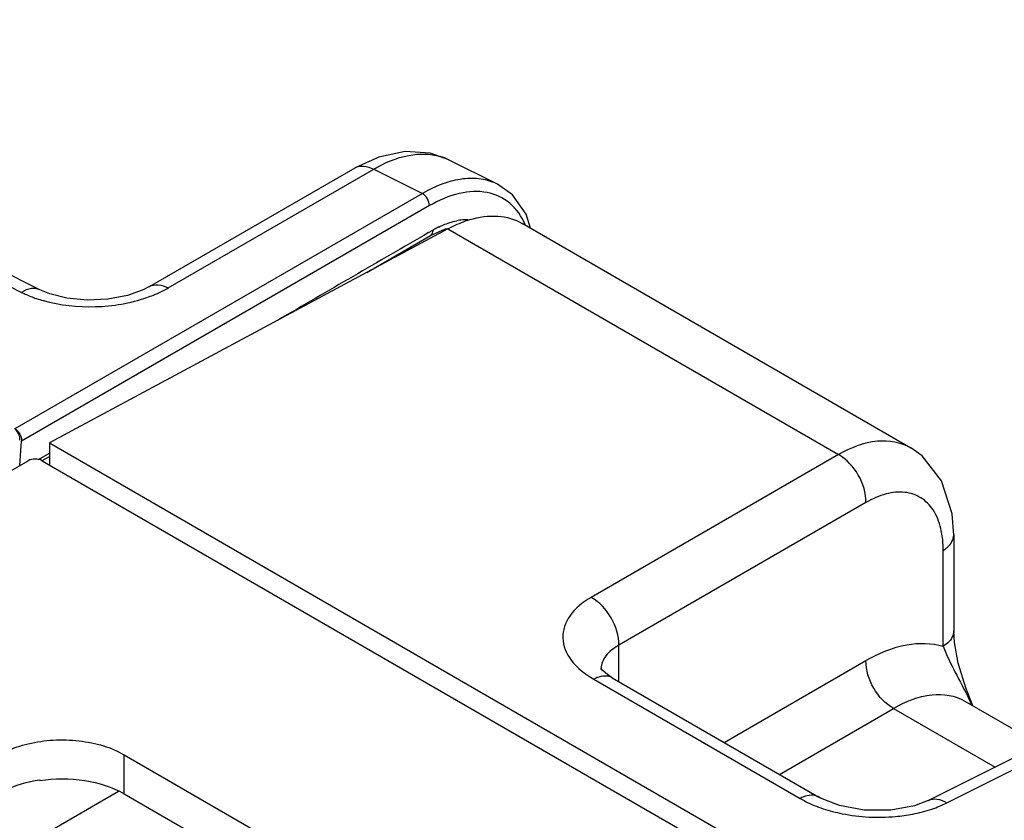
# Model space of a CAD drawing. Header units: inches. Extents: x 0 to 34, y 0 to 22.
# Tile 121 of 157: x 3.505 to 4.248, y 18.214 to 18.818. Entities that reach past the tile are written whole.
import ezdxf

# ---------------------------------------------------------------- set-up
doc = ezdxf.new("R2010")
doc.units = ezdxf.units.IN
doc.header["$LTSCALE"] = 1.87
doc.header["$MEASUREMENT"] = 0
doc.layers.get('0').update_dxf_attribs({"linetype": 'CONTINUOUS'})
doc.layers.add('02___PRT_ALL_AXES', color=7, linetype='CONTINUOUS')

msp = doc.modelspace()

# ---------------------------------------------------------------- linework, layer by layer
at = {"color": 7, "linetype": 'CONTINUOUS'}
for p, q in [((3.52001, 18.61424), (3.11163, 18.81819)), ((3.0977, 18.81629), (3.50608, 18.61235)), ((3.77589, 18.71453), (3.75806, 18.70636)), ((3.86573, 18.69396), (3.82872, 18.71244)), ((3.60278, 18.61671), (3.75806, 18.70636)), ((3.61682, 18.61566), (3.7721, 18.70531)), ((3.7721, 18.70531), (3.80886, 18.68695)), ((3.80886, 18.68695), (3.50111, 18.50927)), ((3.81426, 18.6778), (3.50607, 18.49987)), ((3.89068, 18.66069), (3.88735, 18.67134)), ((3.88415, 18.66446), (4.17782, 18.49491)), ((3.82801, 18.66023), (3.52715, 18.49866)), ((3.76698, 18.62746), (3.81491, 18.6552)), ((3.81362, 18.65745), (3.81675, 18.65926)), ((3.81492, 18.65521), (3.82626, 18.66028)), ((3.82626, 18.66028), (3.82797, 18.66053)), ((3.82801, 18.66023), (4.12315, 18.48984)), ((3.50473, 18.4815), (3.50607, 18.49987)), ((3.52715, 18.49866), (3.52715, 18.48207)), ((3.52715, 18.49866), (9.72037, 14.92309)), ((3.52056, 18.48722), (3.52715, 18.49104)), ((1.70855, 17.44448), (3.51114, 18.4852)), ((3.51876, 18.48619), (3.52056, 18.48722)), ((3.52167, 18.48532), (3.52715, 18.48849)), ((3.52174, 18.4852), (5.01198, 17.62483)), ((4.12315, 18.48984), (3.93638, 18.38201)), ((4.14401, 18.4537), (3.95723, 18.34586)), ((4.21029, 18.42916), (4.21029, 18.35671)), ((4.20235, 18.3451), (4.20235, 18.41753)), ((4.21083, 18.34803), (4.21029, 18.35671)), ((3.95723, 18.3185), (3.95723, 18.34586)), ((3.94376, 18.32763), (3.94376, 18.32756)), ((3.94497, 18.32693), (3.94385, 18.32836)), ((4.03692, 18.27249), (4.14401, 18.33433)), ((4.19109, 18.2288), (4.39139, 18.32883)), ((3.93831, 18.32026), (4.09428, 18.23022)), ((3.95233, 18.32133), (4.10832, 18.23127)), ((4.20503, 18.22691), (4.40531, 18.32693)), ((4.22484, 18.30021), (4.21939, 18.31388)), ((4.07865, 18.2484), (4.16487, 18.29818)), ((4.16487, 18.29818), (4.24147, 18.25396)), ((4.21857, 18.30382), (4.2755, 18.27095)), ((3.51984, 18.24439), (3.51984, 18.24384)), ((3.51134, 18.19646), (3.57935, 18.23573)), ((4.10833, 18.23127), (4.10832, 18.23127))]:
    msp.add_line(p, q, dxfattribs=at)
for points in [[(3.82878, 18.71241), (3.81489, 18.71734), (3.796, 18.71869), (3.77589, 18.71453)], [(3.88735, 18.67134), (3.87688, 18.68603), (3.86573, 18.69396)], [(3.60278, 18.61671), (3.598, 18.61426), (3.58604, 18.61003), (3.57137, 18.60725), (3.55556, 18.60653), (3.54035, 18.60797), (3.52739, 18.6112), (3.52001, 18.61424)], [(4.21028, 18.42914), (4.20908, 18.44525), (4.20116, 18.47009), (4.18639, 18.48884), (4.17779, 18.49493)], [(4.21939, 18.31388), (4.21375, 18.3324), (4.21083, 18.34803)], [(3.95233, 18.32133), (3.95112, 18.32205), (3.94497, 18.32693)], [(4.19109, 18.2288), (4.18054, 18.22475), (4.16275, 18.22149), (4.14274, 18.2215), (4.12399, 18.22489), (4.10968, 18.23051), (4.10833, 18.23127)]]:
    msp.add_lwpolyline(points, dxfattribs=at)
for centre, radius, start, end in [((3.81081, 18.67654), 0.04012, 63.49691, 73.22382), ((3.84344, 18.62396), 0.0433, 95.74063, 101.51543), ((3.84291, 18.62914), 0.03808, 89.45931, 95.73703), ((22.93895, -14.42851), 38.21595, 120.030052, 120.227894), ((3.85351, 18.59569), 0.07344, 116.01456, 120.04038), ((3.81622, 18.63898), 0.02115, 67.12362, 71.06234), ((3.56661, 18.70699), 0.10431, 289.12098, 292.0951), ((3.5508, 18.70675), 0.10455, 251.32804, 254.31728), ((3.95863, 18.32763), 0.01487, 177.44918, 179.99124), ((3.90846, 18.14969), 0.34992, 25.57024, 26.35134)]:
    msp.add_arc(centre, radius, start, end, dxfattribs=at)
for points, knots in [([(3.7721, 18.70531), (3.78029, 18.71011), (3.79656, 18.71723), (3.8148, 18.71725), (3.82239, 18.71495)], [0, 0, 0, 0, 0.544796, 1, 1, 1, 1]), ([(3.75806, 18.70636), (3.75996, 18.70746), (3.76508, 18.70833), (3.76976, 18.70656), (3.7721, 18.70531)], [0, 0, 0, 0, 0.45224, 1, 1, 1, 1]), ([(3.86571, 18.69397), (3.86184, 18.6959), (3.85309, 18.69856), (3.83881, 18.69847), (3.82366, 18.69457), (3.81381, 18.68982), (3.80886, 18.68695)], [0, 0, 0, 0, 0.21791, 0.451996, 0.711506, 1, 1, 1, 1]), ([(3.81426, 18.6778), (3.81426, 18.67964), (3.81299, 18.68323), (3.81045, 18.68609), (3.80886, 18.68695)], [0, 0, 0, 0, 0.502331, 1, 1, 1, 1]), ([(3.88663, 18.6636), (3.88392, 18.66965), (3.87627, 18.68075), (3.85743, 18.68946), (3.83542, 18.68804), (3.82135, 18.6819), (3.81426, 18.6778)], [0, 0, 0, 0, 0.236512, 0.460464, 0.707848, 1, 1, 1, 1]), ([(3.84477, 18.66725), (3.8516, 18.66928), (3.86521, 18.6714), (3.87868, 18.66761), (3.88415, 18.66445)], [0, 0, 0, 0, 0.530202, 1, 1, 1, 1]), ([(3.8213, 18.66168), (3.82243, 18.66223), (3.82677, 18.6642), (3.83135, 18.66568), (3.8348, 18.66638)], [0, 0, 0, 0, 0.262893, 1, 1, 1, 1]), ([(3.82801, 18.66023), (3.8294, 18.66098), (3.8348, 18.66372), (3.84047, 18.66597), (3.84477, 18.66725)], [0, 0, 0, 0, 0.26015, 1, 1, 1, 1]), ([(3.81675, 18.65926), (3.81675, 18.65881), (3.81665, 18.65731), (3.81584, 18.65574), (3.81492, 18.65521)], [0, 0, 0, 0, 0.294953, 1, 1, 1, 1]), ([(3.60279, 18.61671), (3.60469, 18.61781), (3.60981, 18.61868), (3.61448, 18.61691), (3.61682, 18.61566)], [0, 0, 0, 0, 0.452239, 1, 1, 1, 1]), ([(3.52, 18.61425), (3.51804, 18.61522), (3.51289, 18.61578), (3.50833, 18.61374), (3.50608, 18.61235)], [0, 0, 0, 0, 0.452183, 1, 1, 1, 1]), ([(3.50608, 18.61235), (3.50696, 18.61191), (3.51062, 18.61016), (3.51441, 18.60869), (3.51733, 18.6077)], [0, 0, 0, 0, 0.241849, 1, 1, 1, 1]), ([(3.60585, 18.61033), (3.60682, 18.61073), (3.61057, 18.61232), (3.61421, 18.61415), (3.61682, 18.61566)], [0, 0, 0, 0, 0.258038, 1, 1, 1, 1]), ([(3.52254, 18.60609), (3.53523, 18.60252), (3.56189, 18.59978), (3.58833, 18.6041), (3.60078, 18.60843)], [0, 0, 0, 0, 0.500029, 1, 1, 1, 1]), ([(3.50083, 18.5095), (3.50143, 18.50897), (3.50245, 18.50765), (3.50415, 18.50489), (3.50474, 18.50239), (3.50466, 18.50079)], [0, 0, 0, 0, 0.248158, 0.507678, 1, 1, 1, 1]), ([(3.50083, 18.5095), (3.50161, 18.50908), (3.50458, 18.50675), (3.50628, 18.50273), (3.50607, 18.49987)], [0, 0, 0, 0, 0.235854, 1, 1, 1, 1]), ([(4.17779, 18.49493), (4.17041, 18.49918), (4.1503, 18.50235), (4.1322, 18.49497), (4.12315, 18.48984)], [0, 0, 0, 0, 0.449967, 1, 1, 1, 1]), ([(3.52174, 18.4852), (3.52017, 18.4861), (3.51644, 18.48682), (3.51271, 18.4861), (3.51114, 18.4852)], [0, 0, 0, 0, 0.500001, 1, 1, 1, 1]), ([(4.14401, 18.4537), (4.14422, 18.46087), (4.13955, 18.47521), (4.12946, 18.48643), (4.12315, 18.48984)], [0, 0, 0, 0, 0.500001, 1, 1, 1, 1]), ([(4.19463, 18.44812), (4.19225, 18.45173), (4.18604, 18.45812), (4.17295, 18.46237), (4.15825, 18.46069), (4.14879, 18.45645), (4.14401, 18.4537)], [0, 0, 0, 0, 0.23, 0.45571, 0.706735, 1, 1, 1, 1]), ([(4.2016, 18.42846), (4.20132, 18.43034), (4.20003, 18.43719), (4.19743, 18.44388), (4.19463, 18.44812)], [0, 0, 0, 0, 0.27161, 1, 1, 1, 1]), ([(4.20235, 18.41753), (4.20354, 18.41827), (4.20739, 18.42104), (4.21028, 18.42575), (4.21029, 18.42914)], [0, 0, 0, 0, 0.291469, 1, 1, 1, 1]), ([(3.93638, 18.38201), (3.9302, 18.37845), (3.91955, 18.37031), (3.91264, 18.35113), (3.9209, 18.33224), (3.93188, 18.32398), (3.93831, 18.32026)], [0, 0, 0, 0, 0.270836, 0.491316, 0.71762, 1, 1, 1, 1]), ([(3.95724, 18.34587), (3.95745, 18.35304), (3.95278, 18.36738), (3.9427, 18.3786), (3.93638, 18.38201)], [0, 0, 0, 0, 0.500001, 1, 1, 1, 1]), ([(4.21029, 18.35671), (4.21028, 18.35564), (4.20945, 18.3508), (4.20553, 18.34709), (4.20235, 18.34512)], [0, 0, 0, 0, 0.222662, 1, 1, 1, 1]), ([(3.95723, 18.34586), (3.95355, 18.34382), (3.94719, 18.3392), (3.94393, 18.3317), (3.94377, 18.32829)], [0, 0, 0, 0, 0.551965, 1, 1, 1, 1]), ([(4.14401, 18.33433), (4.15356, 18.33984), (4.17246, 18.34801), (4.19359, 18.34783), (4.20235, 18.3451)], [0, 0, 0, 0, 0.545836, 1, 1, 1, 1]), ([(4.20235, 18.34512), (4.20475, 18.33847), (4.21153, 18.32514), (4.21854, 18.31202), (4.22201, 18.30502)], [0, 0, 0, 0, 0.474853, 1, 1, 1, 1]), ([(4.16488, 18.29818), (4.15856, 18.30159), (4.14848, 18.31281), (4.14381, 18.32715), (4.14401, 18.33433)], [0, 0, 0, 0, 0.499998, 1, 1, 1, 1]), ([(3.95234, 18.32133), (3.95141, 18.32187), (3.9468, 18.32357), (3.94161, 18.32203), (3.93831, 18.32026)], [0, 0, 0, 0, 0.222728, 1, 1, 1, 1]), ([(4.16487, 18.29818), (4.17374, 18.30339), (4.19144, 18.31099), (4.21133, 18.308), (4.21857, 18.30382)], [0, 0, 0, 0, 0.551626, 1, 1, 1, 1]), ([(3.47522, 18.22195), (3.47963, 18.22811), (3.49405, 18.23844), (3.51057, 18.243), (3.51984, 18.24439)], [0, 0, 0, 0, 0.447481, 1, 1, 1, 1]), ([(4.10832, 18.23127), (4.10739, 18.23181), (4.10278, 18.23353), (4.09758, 18.23199), (4.09428, 18.23022)], [0, 0, 0, 0, 0.222739, 1, 1, 1, 1]), ([(4.09428, 18.23022), (4.09559, 18.22946), (4.10118, 18.22645), (4.10709, 18.22405), (4.11167, 18.22253)], [0, 0, 0, 0, 0.238765, 1, 1, 1, 1]), ([(4.19111, 18.22881), (4.19307, 18.22978), (4.19822, 18.23034), (4.20277, 18.2283), (4.20503, 18.22691)], [0, 0, 0, 0, 0.452184, 1, 1, 1, 1]), ([(4.12604, 18.21874), (4.13921, 18.21609), (4.15734, 18.21516), (4.175, 18.21762), (4.17931, 18.21846)], [0, 0, 0, 0, 0.753786, 1, 1, 1, 1])]:
    msp.add_open_spline(points, degree=3, knots=knots, dxfattribs=at)
for points in [[(4.20235, 18.41753), (4.20235, 18.42118), (4.20212, 18.42485), (4.2016, 18.42846)], [(4.1938, 18.22227), (4.19764, 18.22356), (4.20141, 18.2251), (4.20503, 18.22691)], [(4.11167, 18.22253), (4.11637, 18.22097), (4.12118, 18.21971), (4.12604, 18.21874)], [(4.17931, 18.21846), (4.18421, 18.21941), (4.18907, 18.22066), (4.1938, 18.22227)]]:
    msp.add_open_spline(points, degree=3, dxfattribs=at)
at = {"color": 3, "linetype": 'CONTINUOUS'}
msp.add_open_spline([(3.51984, 18.24384), (3.5311, 18.24554), (3.55319, 18.2455), (3.57458, 18.23905), (3.58358, 18.23385)], degree=3, knots=[0, 0, 0, 0, 0.522917, 1, 1, 1, 1], dxfattribs=at)
at = {"layer": '02___PRT_ALL_AXES', "color": 7, "linetype": 'CONTINUOUS'}
for p, q in [((3.58358, 18.23385), (3.58358, 18.26325)), ((3.58358, 18.26325), (3.99072, 18.02819))]:
    msp.add_line(p, q, dxfattribs=at)
at = {"layer": '02___PRT_ALL_AXES', "color": 3, "linetype": 'CONTINUOUS'}
msp.add_line((3.58358, 18.23385), (3.99072, 17.99879), dxfattribs=at)
at = {"layer": '02___PRT_ALL_AXES', "color": 7, "linetype": 'CONTINUOUS'}
msp.add_open_spline([(3.47016, 18.23612), (3.47016, 18.23995), (3.47248, 18.24825), (3.48152, 18.25852), (3.49486, 18.26665), (3.51151, 18.27222), (3.53018, 18.27484), (3.54938, 18.27431), (3.56753, 18.27068), (3.57866, 18.26608), (3.58358, 18.26325)], degree=3, knots=[0, 0, 0, 0, 0.086934, 0.186405, 0.303798, 0.437614, 0.582116, 0.729435, 0.871172, 1, 1, 1, 1], dxfattribs=at)

doc.saveas('drawing.dxf')
